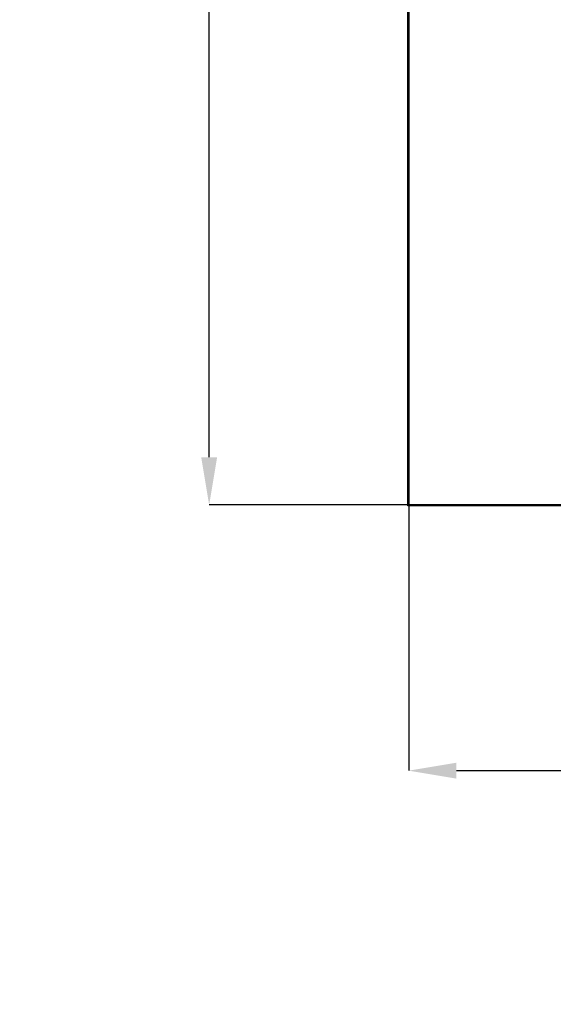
# Model space of a CAD drawing. Header units: millimetres. Extents: x 0 to 1118, y 0 to 864.
# Tile 4 of 69: x 141 to 193, y 253 to 348. Entities that reach past the tile are written whole.
import ezdxf

# ---------------------------------------------------------------- set-up
doc = ezdxf.new("R2010")
doc.units = ezdxf.units.MM
doc.header["$PDSIZE"] = -1
doc.styles.add('SLDTEXTSTYLE0', font='meiryo.ttc', dxfattribs={"width": 0.605})
doc.dimstyles.new('SLDDIMSTYLE1', dxfattribs={"dimtxt": 7.191292, "dimasz": 4.572, "dimexe": 0, "dimexo": 0.0625, "dimgap": 1.797823, "dimtad": 0, "dimtih": 1, "dimtoh": 1, "dimlfac": 4, "dimrnd": 1e-09, "dimzin": 12, "dimdsep": 46, "dimtxsty": 'SLDTEXTSTYLE0', "dimsah": 1, "dimcen": 0.09, "dimadec": 0, "dimazin": 3, "dimtfac": 1, "dimtofl": 0, "dimtmove": 0, "dimatfit": 3, "dimfxl": 1, "dimfrac": 2, "dimtolj": 1, "dimtzin": 12, "dimarcsym": 0})

# ---------------------------------------------------------------- blocks, each defined once
blk = doc.blocks.new('_D_1')
at = {"color": 0, "linetype": 'Continuous', "lineweight": -2}
for p, q in [((178.705, 471.132), (178.733, 471.182)), ((182.718, 468.94), (317.722, 392.981)), ((477.301, 303.194), (342.297, 379.154)), ((481.257, 300.902), (481.285, 300.952))]:
    blk.add_line(p, q, dxfattribs=at)
at = {"color": 0}
for points in [[(183.091, 469.605), (182.344, 468.276), (178.733, 471.182)], [(476.927, 302.53), (477.675, 303.858), (481.285, 300.952)]]:
    blk.add_solid(points, dxfattribs=at)
at = {"layer": 'Defpoints', "color": 0}
for p in [(178.735, 471.187), (481.285, 300.952), (481.288, 300.957)]:
    blk.add_point(p, dxfattribs=at)
at = {"color": 0, "lineweight": 0, "insert": (330.009, 409.111), "char_height": 7.1913, "attachment_point": 2, "style": 'SLDTEXTSTYLE0'}
blk.add_mtext('\\A1;1387.8\\P(54.64)\\PActive\\PDisplay', dxfattribs=at)
blk = doc.blocks.new('_D_3')
at = {"color": 0, "linetype": 'Continuous', "lineweight": -2}
for p, q in [((178.673, 471.187), (159.582, 471.187)), ((159.582, 466.615), (159.582, 410.913)), ((159.582, 305.529), (159.582, 361.23)), ((178.673, 300.957), (159.582, 300.957))]:
    blk.add_line(p, q, dxfattribs=at)
at = {"color": 0}
for points in [[(160.344, 466.615), (158.82, 466.615), (159.582, 471.187)], [(158.82, 305.529), (160.344, 305.529), (159.582, 300.957)]]:
    blk.add_solid(points, dxfattribs=at)
at = {"layer": 'Defpoints', "color": 0}
for p in [(178.735, 471.187), (159.582, 300.957), (178.735, 300.957)]:
    blk.add_point(p, dxfattribs=at)
at = {"color": 0, "lineweight": 0, "insert": (159.582, 409.115), "char_height": 7.1913, "attachment_point": 2, "style": 'SLDTEXTSTYLE0'}
blk.add_mtext('\\A1;680.3\\P(3.16)\\PActive\\PDisplay', dxfattribs=at)
blk = doc.blocks.new('_D_4')
at = {"color": 0, "linetype": 'Continuous', "lineweight": -2}
for p, q in [((178.735, 300.894), (178.735, 275.468)), ((481.288, 300.894), (481.288, 275.468)), ((183.307, 275.468), (317.724, 275.468)), ((476.716, 275.468), (342.299, 275.468))]:
    blk.add_line(p, q, dxfattribs=at)
at = {"color": 0}
for points in [[(183.307, 276.23), (183.307, 274.706), (178.735, 275.468)], [(476.716, 274.706), (476.716, 276.23), (481.288, 275.468)]]:
    blk.add_solid(points, dxfattribs=at)
at = {"layer": 'Defpoints', "color": 0}
for p in [(178.735, 300.957), (481.288, 300.957), (481.288, 275.468)]:
    blk.add_point(p, dxfattribs=at)
at = {"color": 0, "lineweight": 0, "insert": (330.012, 298.507), "char_height": 7.1913, "attachment_point": 2, "style": 'SLDTEXTSTYLE0'}
blk.add_mtext('\\A1;1209.6\\P(47.62)\\PActive\\PDisplay', dxfattribs=at)

msp = doc.modelspace()

# ---------------------------------------------------------------- linework, layer by layer
at = {"color": 7, "linetype": 'Continuous', "lineweight": 30}
for p, q in [((178.7354, 471.1866), (178.7354, 300.9566)), ((178.6529, 304.7091), (178.6529, 467.4341)), ((178.6704, 467.4341), (178.6704, 304.7091)), ((178.6879, 304.7091), (178.6879, 467.4341)), ((178.6329, 305.6394), (178.6329, 305.8893)), ((178.6529, 305.8893), (178.6329, 305.8893)), ((178.6529, 305.6394), (178.6329, 305.6394)), ((178.6329, 300.9643), (178.6329, 305.6394)), ((178.6529, 304.7091), (178.6529, 300.9643)), ((178.6704, 304.7091), (178.6529, 304.7091)), ((178.6704, 300.9591), (178.6704, 304.7091)), ((178.6729, 301.2186), (178.6729, 304.7091)), ((178.6879, 304.7091), (178.7354, 304.7091)), ((178.6529, 300.9643), (178.6329, 300.9643)), ((178.6329, 300.8893), (178.6329, 300.9643)), ((178.6529, 300.8893), (178.6329, 300.8893)), ((178.6529, 300.9643), (178.6529, 300.8893)), ((178.6529, 300.9591), (178.6704, 300.9591)), ((178.6531, 300.8891), (178.7277, 300.8891)), ((178.6531, 300.8891), (178.6531, 300.8691)), ((178.7277, 300.8691), (178.6531, 300.8691)), ((178.7354, 301.2296), (178.6729, 301.2186)), ((178.7277, 300.8891), (182.4866, 300.8891)), ((178.7277, 300.8891), (178.7277, 300.8691)), ((183.4027, 300.8691), (178.7277, 300.8691)), ((481.2879, 300.9566), (178.7354, 300.9566)), ((182.4866, 300.9066), (178.7366, 300.9066)), ((178.7366, 300.9066), (178.7366, 300.8891)), ((178.9903, 300.9566), (178.982, 300.9091)), ((178.982, 300.9091), (182.4866, 300.9091)), ((182.4866, 300.9241), (182.4866, 300.9566)), ((307.3366, 300.9241), (182.4866, 300.9241)), ((182.4866, 300.9066), (182.4866, 300.8891)), ((182.4866, 300.9066), (477.5366, 300.9066)), ((477.5366, 300.8891), (182.4866, 300.8891)), ((183.4027, 300.8891), (183.4027, 300.8691)), ((183.6527, 300.8691), (183.4027, 300.8691)), ((183.6527, 300.8891), (183.6527, 300.8691))]:
    msp.add_line(p, q, dxfattribs=at)
for points, knots in [([(178.6531, 300.8691), (178.6505, 300.8694), (178.6452, 300.87), (178.6385, 300.8747), (178.6338, 300.8814), (178.6332, 300.8867), (178.6329, 300.8893)], [0, 0, 0, 0, 0.2499992, 0.5000424, 0.7499547, 1, 1, 1, 1]), ([(178.6529, 300.8893), (178.6529, 300.8893), (178.6529, 300.8892), (178.6529, 300.8892), (178.653, 300.8891), (178.6531, 300.8891), (178.6531, 300.8891)], [0, 0, 0, 0, 0.252665, 0.4914634, 0.7565788, 1, 1, 1, 1])]:
    msp.add_open_spline(points, degree=3, knots=knots, dxfattribs=at)

# ---------------------------------------------------------------- dimensions: what is measured, and where the dimension line sits
at = {"color": 7, "linetype": 'Continuous', "lineweight": 0}
for base, p2, angle, text, picture, middle in [((159.5822, 300.9566), (178.7354, 300.9566), 90, '680.3\\P(3.16)\\PActive\\PDisplay', '_D_3', (159.5822, 386.0716)), ((481.2855, 300.9524), (481.2879, 300.9566), 330.635886, '1387.8\\P(54.64)\\PActive\\PDisplay', '_D_1', (330.0092, 386.0674))]:
    dim = msp.add_linear_dim(base=base, p1=(178.7354, 471.1866), p2=p2, angle=angle, text=text, dimstyle='SLDDIMSTYLE1', dxfattribs=at)
    dim.commit()
    dim.dimension.update_dxf_attribs({"geometry": picture, "text_midpoint": middle, "dimtype": 160})
dim = msp.add_linear_dim(base=(481.2879, 275.4684), p1=(178.7354, 300.9566), p2=(481.2879, 300.9566), text='1209.6\\P(47.62)\\PActive\\PDisplay', dimstyle='SLDDIMSTYLE1', dxfattribs=at)
dim.commit()
dim.dimension.update_dxf_attribs({"geometry": '_D_4', "text_midpoint": (330.0116, 275.4684), "dimtype": 160})

doc.saveas('drawing.dxf')
